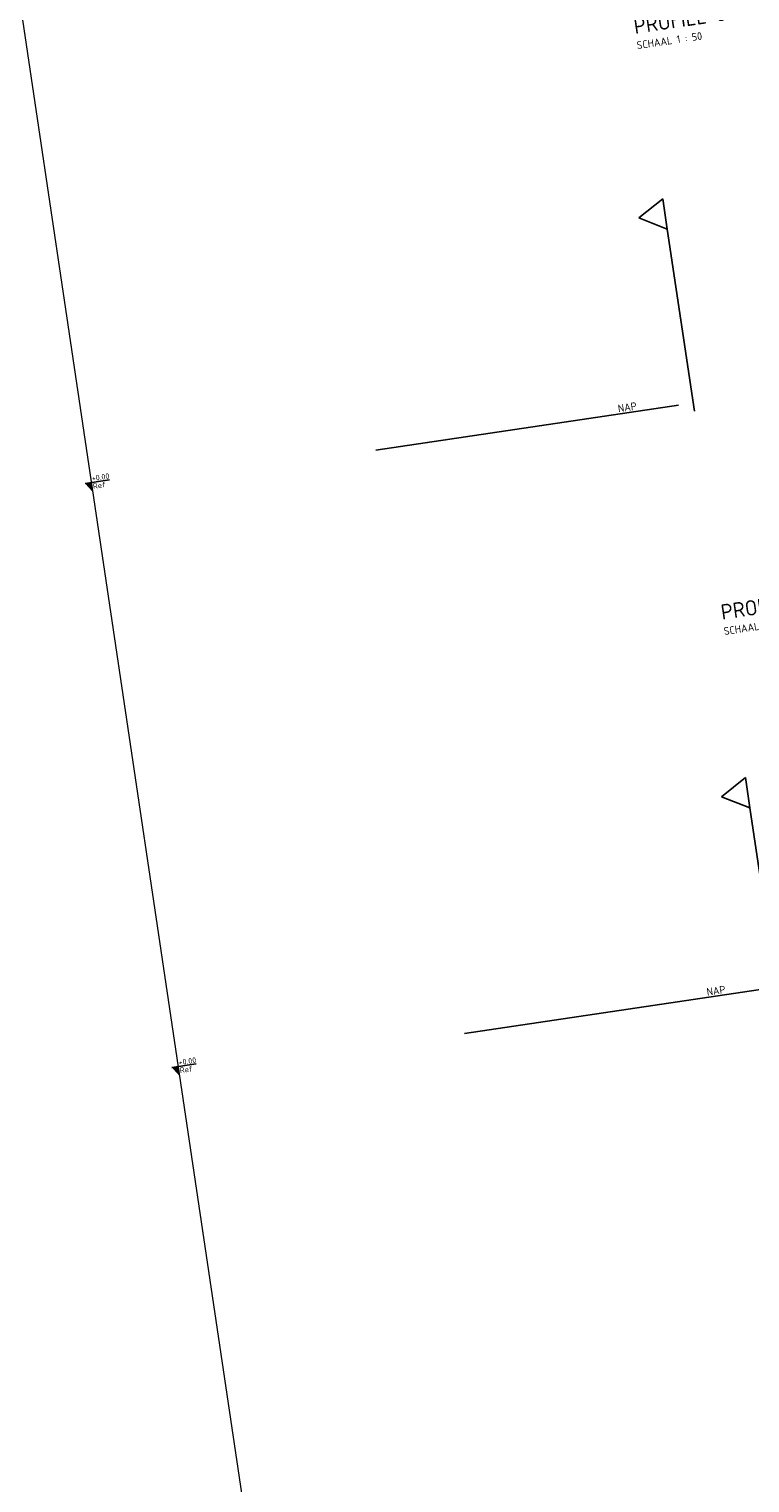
# Model space of a CAD drawing. Header units: metres. Extents: x 0 to 269924, y 0 to 933292.
# Tile 24 of 247: x 133857 to 133869, y 465797 to 465820. Entities that reach past the tile are written whole.
import ezdxf
from ezdxf import colors
from ezdxf.entities.mleader import LeaderData, LeaderLine
from ezdxf.math import Vec2, Vec3

# ---------------------------------------------------------------- set-up
doc = ezdxf.new("R2010")
doc.units = ezdxf.units.M
doc.linetypes.add('AL-NAP_LIJN', pattern=[15.25, 12, -1.5, 0.25, -1.5])
doc.layers.add('B-WE-OG-TERREIN_ERF-SD', color=150, linetype='Continuous', lineweight=25, true_color=0x007fff)
for name, color, linetype, lineweight in [('N-WE-KL-ET_LS_OV_LICHTMAST-S', 190, 'Continuous', 25), ('N-WE-VH-VERHARDING-T18', 10, 'Continuous', 18), ('X-XX-AL-NAP-GD', 7, 'AL-NAP_LIJN', 25), ('X-XX-AL-NAP-T25', 7, 'Continuous', 25), ('X-XX-AL-PEILMAAT-SD', 7, 'Continuous', 25), ('X-XX-AL-VERWIJZING-S', 7, 'Continuous', 25)]:
    doc.layers.add(name, color=color, linetype=linetype, lineweight=lineweight)
doc.layers.add('X-XX-AL-HULPLIJN-G', color=30, linetype='Continuous', lineweight=18, plot=False)
doc.styles.add('NLCS-ISO', font='NLCS-ISO.ttf')
doc.styles.add('NLCS-ISO-M200-T18', font='NLCS-ISO.ttf', dxfattribs={"height": 0.36})
doc.styles.add('NLCS-ISO-M50-T25', font='NLCS-ISO.ttf', dxfattribs={"height": 0.125})

# ---------------------------------------------------------------- blocks, each defined once
blk = doc.blocks.new('SAL-PEILMAAT_INFRACAD_R01-SOD')
blk.add_line((-2, 3), (6, 3))
blk.add_solid([(-2, 3), (0, 3), (0, 0)])
at = {"style": 'NLCS-ISO'}
for tag, p in [('...', (0.4, 3.4)), ('REF', (0.4, 0.8))]:
    blk.add_attdef(tag, p, '', height=1.8, dxfattribs=at)
blk = doc.blocks.new('SAL-VERWIJZING_ONDERSCHRIFT-SO')
at = {"linetype": 'Continuous', "style": 'NLCS-ISO'}
blk.add_text('SCHAAL 1 :', height=2.5, dxfattribs=at).set_placement((0, -3.75))
at = {"style": 'NLCS-ISO'}
for tag, p, height in [('OMSCHRIJVING', (0, 1.25), 5), ('SCHAAL', (18.15, -3.75), 2.5)]:
    blk.add_attdef(tag, p, '', height=height, dxfattribs=at)
blk = doc.blocks.new('PROFIEL 8')
at = {"layer": 'X-XX-AL-VERWIJZING-S', "xscale": 0.04999999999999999, "yscale": 0.04999999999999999, "zscale": 0.04999999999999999}
blk.add_blockref('SAL-VERWIJZING_ONDERSCHRIFT-SO', (5.222, -3.8), dxfattribs=at).add_auto_attribs({'OMSCHRIJVING': 'PROFIEL 8', 'SCHAAL': '50'})
blk = doc.blocks.new('SOG-ERFGRENS_LINKS-D')
for p, q in [((-0.433, 3.25), (0, 3.5)), ((0, 3), (0, 3.5)), ((-0.433, 3.25), (0, 3)), ((0, 0), (0, 3))]:
    blk.add_line(p, q)
blk = doc.blocks.new('PROFIEL 9')
at = {"layer": 'X-XX-AL-NAP-GD'}
blk.add_lwpolyline([(20.234, 0), (0, 0)], dxfattribs=at)
at = {"layer": 'B-WE-OG-TERREIN_ERF-SD'}
blk.add_blockref('SOG-ERFGRENS_LINKS-D', (5.225, -0.139), dxfattribs=at)
at = {"layer": 'X-XX-AL-VERWIJZING-S', "xscale": 0.04999999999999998, "yscale": 0.04999999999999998, "zscale": 0.04999999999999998}
blk.add_blockref('SAL-VERWIJZING_ONDERSCHRIFT-SO', (5.172, -3.629), dxfattribs=at).add_auto_attribs({'OMSCHRIJVING': 'PROFIEL 9', 'SCHAAL': '50'})
at = {"layer": 'X-XX-AL-NAP-T25', "insert": (4, 0.15), "char_height": 0.125, "attachment_point": 1, "style": 'NLCS-ISO-M50-T25'}
blk.add_mtext_dynamic_manual_height_columns('NAP', width=4.43589, gutter_width=0.625, heights=[0], dxfattribs=at)
blk = doc.blocks.new('PROFIEL 10')
at = {"layer": 'X-XX-AL-NAP-GD'}
blk.add_lwpolyline([(20.234, 0.05), (0, 0.05)], dxfattribs=at)
at = {"layer": 'B-WE-OG-TERREIN_ERF-SD'}
blk.add_blockref('SOG-ERFGRENS_LINKS-D', (5.138, 0), dxfattribs=at)
at = {"layer": 'X-XX-AL-NAP-T25', "insert": (4, 0.2), "char_height": 0.125, "attachment_point": 1, "style": 'NLCS-ISO-M50-T25'}
blk.add_mtext_dynamic_manual_height_columns('NAP', width=4.43589, gutter_width=0.625, heights=[0], dxfattribs=at)

msp = doc.modelspace()

# ---------------------------------------------------------------- block references
at = {"layer": 'N-WE-KL-ET_LS_OV_LICHTMAST-S', "rotation": 8.452767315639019}
for name, p in [('PROFIEL 8', (133861.009, 465823.077)), ('PROFIEL 10', (133863.955, 465803.819))]:
    msp.add_blockref(name, p, dxfattribs=at)
at = {"layer": 'X-XX-AL-PEILMAAT-SD', "xscale": 0.05, "yscale": 0.05, "zscale": 0.05, "rotation": 8.452767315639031}
for p in [(133857.89, 465812.693), (133859.304, 465803.179)]:
    msp.add_blockref('SAL-PEILMAAT_INFRACAD_R01-SOD', p, dxfattribs=at).add_auto_attribs({'...': '+0.00', 'REF': 'Ref'})

# ---------------------------------------------------------------- next in the draw order: block references
at = {"layer": 'N-WE-KL-ET_LS_OV_LICHTMAST-S', "rotation": 8.452767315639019}
msp.add_blockref('PROFIEL 9', (133862.502, 465813.372), dxfattribs=at)

# ---------------------------------------------------------------- next in the draw order: linework, layer by layer
at = {"layer": 'X-XX-AL-HULPLIJN-G'}
msp.add_lwpolyline([(133845.809, 465893.987), (133865.178, 465763.653)], dxfattribs=at)

# ---------------------------------------------------------------- next in the draw order: leaders
at = {"layer": 'N-WE-VH-VERHARDING-T18'}
ml = msp.add_multileader_mtext('Standard', dxfattribs=at)
ml.set_content('', color=256, style='NLCS-ISO-M200-T18')
ml.set_leader_properties(color=256, linetype='ByLayer', lineweight=-1)
ml.build(insert=Vec2(0, 0))
ml.multileader.update_dxf_attribs({"has_dogleg": 0, "text_left_attachment_type": 5, "text_right_attachment_type": 5, "dogleg_length": 0.36, "arrow_head_size": 0.36})
ctx = ml.context
ctx.base_point, ctx.char_height, ctx.arrow_head_size, ctx.landing_gap_size, ctx.plane_origin = Vec3(135697.392, 466805.766), 0.36, 0.36, 0.18, Vec3(135695.697, 466805.189)
ctx.left_attachment, ctx.right_attachment = 5, 5
notes = []
notes.append((ctx, [(0, (0, 0, 0), (0, 0), (1, 0), 1, [])]))
ctx.mtext.insert, ctx.mtext.rotation, ctx.mtext.flow_direction = Vec3(135697.572, 466806.126), -0.147529, 5
for ctx, leaders in notes:
    for number, flags, end, landing, length, lines in leaders:
        leader = LeaderData()
        leader.index, (leader.has_last_leader_line, leader.has_dogleg_vector, leader.attachment_direction) = number, flags
        leader.last_leader_point, leader.dogleg_vector, leader.dogleg_length = Vec3(end), Vec3(landing), length
        for number, points, colour, breaks in lines:
            line = LeaderLine()
            line.index, line.vertices, line.color, line.breaks = number, Vec3.list(points), colors.encode_raw_color(colour), breaks
            leader.lines.append(line)
        ctx.leaders.append(leader)

doc.saveas('drawing.dxf')
